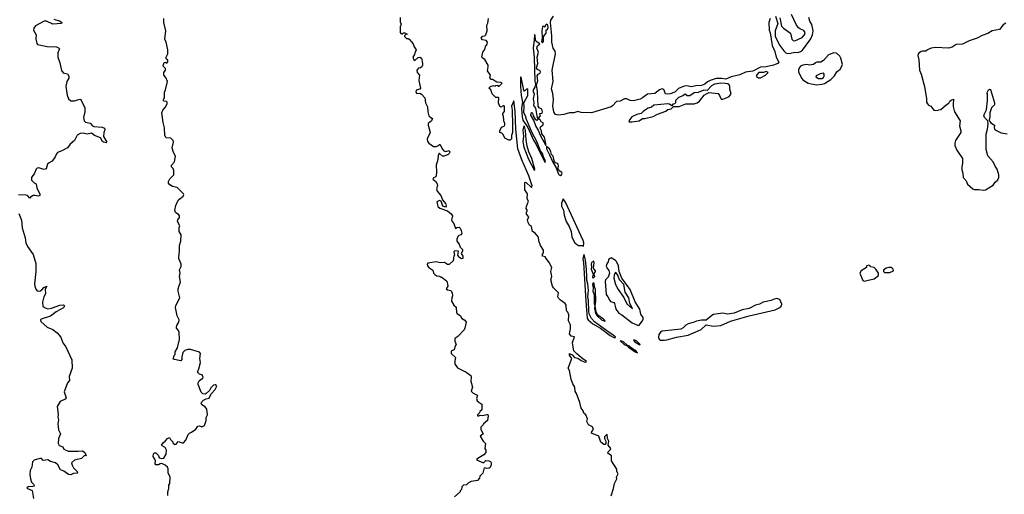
# Model space of a CAD drawing. Extents: x 2535812 to 2752880, y 540738 to 728399.
# Tile 5 of 213: x 2634760 to 2646785, y 568995 to 574791. Entities that reach past the tile are written whole.
import ezdxf

# ---------------------------------------------------------------- set-up
doc = ezdxf.new("R2010")
doc.units = 0

msp = doc.modelspace()

# ---------------------------------------------------------------- linework, layer by layer
at = {"layer": '0CON20XD'}
for points in [[(2635175, 574798), (2635253, 574775), (2635273, 574755), (2635272, 574745), (2635165, 574738), (2635085, 574773), (2635058, 574772), (2634953, 574717), (2634931, 574689), (2634930, 574665), (2634960, 574605), (2634957, 574555), (2634970, 574500), (2634978, 574488), (2635095, 574463), (2635208, 574458), (2635235, 574449), (2635247, 574437), (2635226, 574385), (2635225, 574335), (2635249, 574265), (2635270, 574170), (2635292, 574142), (2635345, 574129), (2635360, 574100), (2635359, 574079), (2635337, 574035), (2635323, 573975), (2635339, 573869), (2635355, 573825), (2635385, 573800), (2635429, 573801), (2635495, 573820), (2635506, 573815), (2635555, 573715), (2635555, 573665), (2635540, 573595), (2635547, 573555), (2635565, 573539), (2635619, 573529), (2635649, 573495), (2635665, 573485), (2635765, 573479), (2635797, 573467), (2635801, 573445), (2635786, 573414), (2635782, 573365), (2635822, 573295), (2635815, 573288), (2635785, 573294), (2635771, 573305), (2635747, 573347), (2635675, 573375), (2635635, 573405), (2635585, 573395), (2635535, 573404), (2635499, 573401), (2635460, 573380), (2635429, 573315), (2635377, 573273), (2635342, 573228), (2635275, 573190), (2635222, 573168), (2635208, 573152), (2635191, 573115), (2635156, 573064), (2635118, 573042), (2635101, 573025), (2635081, 572969), (2635053, 572963), (2634995, 572980), (2634974, 572976), (2634961, 572965), (2634939, 572915), (2634904, 572865), (2634905, 572833), (2634935, 572800), (2634959, 572785), (2634968, 572735), (2635006, 572665), (2635007, 572645), (2634985, 572636), (2634945, 572646), (2634925, 572644), (2634892, 572625), (2634885, 572610), (2634855, 572643), (2634835, 572650), (2634745, 572653)], [(2637094, 570296), (2637077, 570263), (2637038, 570225), (2637025, 570217), (2636995, 570221), (2636974, 570244), (2636939, 570335), (2636939, 570355), (2636951, 570379), (2636975, 570402), (2636996, 570414), (2637002, 570425), (2636990, 570455), (2636955, 570460), (2636933, 570485), (2636949, 570525), (2636966, 570604), (2636961, 570655), (2636967, 570715), (2636955, 570730), (2636845, 570763), (2636815, 570763), (2636775, 570750), (2636750, 570725), (2636738, 570675), (2636739, 570641), (2636727, 570623), (2636630, 570645), (2636638, 570652), (2636645, 570690), (2636657, 570703), (2636658, 570735), (2636688, 570785), (2636712, 570885), (2636707, 570975), (2636699, 570995), (2636674, 571024), (2636673, 571035), (2636677, 571055), (2636703, 571095), (2636706, 571125), (2636683, 571175), (2636663, 571275), (2636665, 571300), (2636716, 571395), (2636693, 571475), (2636693, 571505), (2636707, 571545), (2636723, 571585), (2636710, 571655), (2636720, 571695), (2636713, 571735), (2636730, 571775), (2636733, 571805), (2636702, 571875), (2636702, 571895), (2636713, 571965), (2636713, 572035), (2636727, 572087), (2636731, 572165), (2636708, 572205), (2636708, 572255), (2636714, 572275), (2636687, 572327), (2636692, 572348), (2636712, 572375), (2636712, 572395), (2636705, 572408), (2636662, 572435), (2636653, 572465), (2636665, 572520), (2636697, 572585), (2636756, 572634), (2636766, 572655), (2636762, 572665), (2636681, 572741), (2636625, 572753), (2636595, 572773), (2636576, 572795), (2636579, 572815), (2636595, 572846), (2636644, 572895), (2636643, 572945), (2636634, 572974), (2636614, 572995), (2636612, 573015), (2636649, 573055), (2636663, 573125), (2636638, 573168), (2636623, 573225), (2636640, 573295), (2636636, 573315), (2636606, 573346), (2636550, 573350), (2636534, 573375), (2636530, 573470), (2636511, 573535), (2636496, 573655), (2636508, 573685), (2636535, 573717), (2636562, 573765), (2636562, 573782), (2636553, 573793), (2636525, 573798), (2636513, 573807), (2636518, 573825), (2636528, 573835), (2636528, 573905), (2636542, 573935), (2636563, 574035), (2636546, 574086), (2636518, 574115), (2636522, 574145), (2636542, 574175), (2636542, 574195), (2636512, 574225), (2636514, 574245), (2636525, 574268), (2636542, 574272), (2636555, 574260), (2636568, 574275), (2636570, 574295), (2636550, 574315), (2636548, 574335), (2636569, 574375), (2636569, 574425), (2636550, 574515), (2636534, 574555), (2636544, 574655), (2636522, 574755), (2636520, 574805)], [(2639406, 574816), (2639407, 574767), (2639418, 574735), (2639408, 574705), (2639408, 574635), (2639414, 574624), (2639425, 574620), (2639435, 574620), (2639445, 574630), (2639465, 574630), (2639490, 574615), (2639472, 574608), (2639460, 574595), (2639460, 574585), (2639482, 574562), (2639505, 574560), (2639515, 574552), (2639566, 574496), (2639578, 574458), (2639601, 574425), (2639586, 574384)], [(2641982, 568975), (2642012, 569065), (2642022, 569125), (2642052, 569185), (2642048, 569205), (2642068, 569245), (2642052, 569275), (2642052, 569302), (2641988, 569405), (2641988, 569465), (2641942, 569495), (2641948, 569515), (2641975, 569540), (2641978, 569555), (2641948, 569595), (2641953, 569645), (2641937, 569677), (2641935, 569728), (2641902, 569698), (2641900, 569675), (2641918, 569645), (2641917, 569615), (2641909, 569601), (2641895, 569602), (2641855, 569630), (2641833, 569703), (2641745, 569742), (2641749, 569761), (2641768, 569785), (2641765, 569800), (2641755, 569818), (2641708, 569845), (2641688, 569885), (2641693, 569915), (2641674, 569964), (2641650, 569985), (2641640, 570015), (2641617, 570045), (2641602, 570115), (2641560, 570225), (2641545, 570250), (2641539, 570305), (2641514, 570344), (2641496, 570396), (2641476, 570505), (2641460, 570535), (2641503, 570655), (2641476, 570695), (2641474, 570716), (2641505, 570700), (2641534, 570664), (2641577, 570657), (2641615, 570630), (2641655, 570613), (2641675, 570610), (2641682, 570615), (2641620, 570660), (2641565, 570709), (2641526, 570745), (2641514, 570815), (2641512, 570848), (2641537, 570917), (2641495, 570928), (2641476, 570955), (2641487, 571015), (2641488, 571065), (2641462, 571115), (2641466, 571185), (2641455, 571218), (2641438, 571235), (2641432, 571305), (2641422, 571325), (2641364, 571364), (2641339, 571389), (2641333, 571405), (2641338, 571455), (2641278, 571515), (2641268, 571535), (2641247, 571615), (2641260, 571655), (2641247, 571715), (2641257, 571765), (2641226, 571826), (2641180, 571885), (2641180, 571895), (2641144, 571904), (2641144, 571926), (2641158, 571945), (2641157, 571975), (2641122, 572032), (2641101, 572091), (2641094, 572134), (2641053, 572183), (2641022, 572205), (2641010, 572265), (2640985, 572280), (2640968, 572315), (2640963, 572345), (2640977, 572383), (2640948, 572415), (2640948, 572435), (2640958, 572455), (2640958, 572465), (2640944, 572484), (2640948, 572508), (2640972, 572575), (2640957, 572605), (2640963, 572665), (2640927, 572715), (2640928, 572802), (2640935, 572808), (2640945, 572802), (2641005, 572747), (2641016, 572744), (2641017, 572763), (2640977, 572885), (2640891, 573081), (2640843, 573213), (2640817, 573455), (2640810, 573675), (2640795, 573802), (2640764, 573735), (2640775, 573685), (2640779, 573501), (2640778, 573415), (2640768, 573375), (2640766, 573335), (2640751, 573319), (2640735, 573318), (2640683, 573345), (2640665, 573390), (2640647, 573407), (2640622, 573415), (2640622, 573435), (2640643, 573477), (2640675, 573492), (2640683, 573507), (2640683, 573525), (2640672, 573555), (2640670, 573615), (2640660, 573625), (2640660, 573645), (2640682, 573668), (2640682, 573732), (2640675, 573740), (2640665, 573740), (2640637, 573723), (2640625, 573730), (2640607, 573775), (2640610, 573835), (2640602, 573842), (2640575, 573840), (2640530, 573885), (2640514, 573934), (2640490, 573955), (2640510, 573975), (2640545, 573988), (2640565, 573980), (2640573, 573987), (2640595, 573990), (2640605, 573980), (2640615, 573980), (2640650, 574015), (2640636, 574026), (2640588, 574028), (2640535, 574062), (2640515, 574060), (2640510, 574065), (2640503, 574085), (2640510, 574115), (2640474, 574165), (2640483, 574215), (2640480, 574235), (2640440, 574305), (2640408, 574325), (2640403, 574335), (2640417, 574395), (2640442, 574428), (2640448, 574465), (2640468, 574492), (2640471, 574515), (2640458, 574538), (2640410, 574545), (2640397, 574567), (2640412, 574588), (2640440, 574595), (2640454, 574606), (2640467, 574657), (2640463, 574723), (2640477, 574747), (2640486, 574804)], [(2641405, 573634), (2641335, 573625), (2641305, 573635), (2641284, 573665), (2641269, 573735), (2641279, 573815), (2641271, 573891), (2641253, 573945), (2641275, 574035), (2641264, 574175), (2641305, 574375), (2641299, 574405), (2641274, 574444), (2641259, 574515), (2641258, 574595), (2641244, 574756), (2641246, 574785), (2641279, 574835)], [(2643926, 574805), (2643909, 574755), (2643911, 574665), (2643925, 574632), (2643951, 574475), (2643983, 574403), (2643997, 574335), (2644029, 574271), (2644020, 574255), (2643965, 574237), (2643875, 574217), (2643805, 574212)], [(2643992, 574835), (2644017, 574745), (2643988, 574655), (2643988, 574585), (2644045, 574475), (2644090, 574410), (2644115, 574388), (2644135, 574379)], [(2644043, 574815), (2644064, 574714), (2644086, 574686), (2644175, 574625), (2644188, 574555), (2644205, 574536), (2644225, 574535)], [(2644135, 574379), (2644175, 574383), (2644225, 574396), (2644268, 574392), (2644297, 574403), (2644321, 574419), (2644421, 574559), (2644443, 574607), (2644452, 574655), (2644434, 574734), (2644410, 574775), (2644396, 574816)], [(2644225, 574535), (2644315, 574575), (2644343, 574605), (2644351, 574635), (2644335, 574661), (2644295, 574676), (2644272, 574692), (2644243, 574733), (2644184, 574855)], [(2641145, 574510), (2641157, 574525), (2641158, 574582), (2641168, 574602), (2641190, 574625), (2641190, 574665), (2641205, 574676), (2641213, 574695), (2641208, 574725), (2641195, 574737), (2641182, 574725), (2641175, 574700), (2641155, 574718), (2641144, 574705), (2641137, 574655), (2641140, 574565), (2641133, 574523), (2641145, 574510)], [(2646805, 574750), (2646771, 574729), (2646725, 574670), (2646635, 574656), (2646585, 574623), (2646515, 574599), (2646454, 574565), (2646355, 574532), (2646275, 574492), (2646195, 574490), (2646146, 574455), (2646105, 574442), (2645945, 574451), (2645893, 574445), (2645846, 574425), (2645825, 574407), (2645785, 574408), (2645768, 574402), (2645735, 574377), (2645727, 574355), (2645739, 574299), (2645750, 574175), (2645770, 574125), (2645810, 573975), (2645835, 573825), (2645836, 573785), (2645845, 573764), (2645858, 573748), (2645886, 573736), (2645925, 573688), (2645965, 573682), (2645985, 573692), (2646010, 573695), (2646075, 573750), (2646109, 573771), (2646120, 573795), (2646135, 573810), (2646165, 573820), (2646158, 573755), (2646161, 573729), (2646175, 573667), (2646244, 573555), (2646239, 573495), (2646254, 573435), (2646252, 573415), (2646190, 573315), (2646180, 573285), (2646180, 573255), (2646206, 573196), (2646273, 573095), (2646274, 573036), (2646264, 572995), (2646264, 572956), (2646277, 572915), (2646282, 572865), (2646318, 572825), (2646334, 572784), (2646400, 572725), (2646415, 572718), (2646475, 572718), (2646525, 572708)], [(2641095, 573588), (2641122, 573615), (2641114, 573645), (2641140, 573650), (2641144, 573666), (2641138, 573698), (2641105, 573715), (2641090, 573735), (2641084, 573916), (2641071, 573995), (2641089, 574045), (2641079, 574105), (2641090, 574125), (2641115, 574139), (2641121, 574155), (2641111, 574171), (2641081, 574181), (2641073, 574205), (2641089, 574255), (2641078, 574332), (2641094, 574395), (2641074, 574445), (2641085, 574473), (2641110, 574495), (2641069, 574525), (2641061, 574545), (2641055, 574600), (2641045, 574610), (2641044, 574545), (2641030, 574445), (2641042, 574335), (2641052, 574038), (2641058, 574005), (2641052, 573968), (2641028, 573925), (2641042, 573882), (2641032, 573825), (2641038, 573775), (2641035, 573745), (2641059, 573709), (2641078, 573598), (2641085, 573588), (2641095, 573588)], [(2639586, 574384), (2639583, 574365), (2639562, 574335), (2639572, 574302), (2639585, 574292), (2639625, 574328), (2639645, 574332), (2639665, 574320), (2639681, 574255), (2639680, 574235), (2639670, 574215), (2639656, 574204), (2639632, 574198), (2639608, 574175), (2639612, 574145), (2639643, 574113), (2639633, 574047), (2639653, 573955), (2639645, 573943), (2639601, 573929), (2639598, 573905), (2639608, 573888), (2639645, 573892), (2639665, 573882), (2639706, 573836), (2639717, 573775), (2639740, 573725), (2639746, 573665), (2639758, 573618), (2639768, 573605), (2639800, 573585), (2639787, 573555), (2639750, 573525), (2639749, 573505), (2639771, 573415), (2639737, 573335), (2639740, 573305), (2639755, 573282), (2639815, 573243), (2639846, 573244), (2639868, 573252), (2639885, 573268), (2639895, 573267), (2639918, 573215), (2639941, 573191), (2639965, 573181), (2640005, 573192), (2640014, 573175), (2640006, 573155), (2639993, 573145), (2639943, 573123), (2639923, 573123), (2639888, 573158), (2639880, 573155), (2639880, 573145), (2639870, 573135), (2639868, 573085), (2639847, 573013), (2639848, 572935), (2639845, 572880), (2639834, 572866), (2639812, 572858), (2639807, 572845), (2639842, 572815), (2639860, 572785), (2639861, 572765), (2639850, 572725), (2639857, 572695), (2639904, 572644), (2639922, 572592), (2639960, 572545), (2639967, 572515), (2639958, 572502), (2639928, 572515), (2639906, 572576), (2639885, 572584), (2639856, 572565), (2639868, 572508), (2639890, 572490), (2639985, 572457), (2640030, 572420), (2640044, 572395), (2640033, 572343), (2640040, 572325), (2640062, 572302), (2640082, 572242), (2640098, 572252), (2640125, 572256), (2640139, 572245), (2640153, 572215), (2640158, 572185), (2640150, 572165), (2640123, 572157), (2640110, 572145), (2640098, 572112), (2640098, 572085), (2640125, 572050), (2640138, 572015), (2640168, 571985), (2640167, 571963), (2640150, 571935), (2640170, 571905), (2640170, 571875), (2640155, 571870), (2640122, 571892), (2640120, 571905), (2640110, 571915), (2640120, 571965), (2640075, 571968), (2640062, 571955), (2640070, 571915), (2640063, 571907), (2640052, 571845), (2640005, 571803), (2639985, 571800), (2639946, 571826), (2639895, 571820), (2639845, 571834), (2639745, 571819), (2639736, 571805), (2639742, 571785), (2639755, 571764), (2639804, 571734), (2639814, 571694), (2639828, 571678), (2639855, 571662), (2639885, 571660), (2639895, 571650), (2639905, 571650), (2639935, 571632), (2639976, 571596), (2639986, 571566), (2639987, 571535), (2639970, 571505), (2639985, 571492), (2640025, 571482), (2640043, 571455), (2640047, 571417), (2640037, 571393), (2640034, 571354), (2640062, 571305), (2640092, 571282), (2640093, 571213), (2640101, 571201), (2640143, 571173), (2640157, 571147), (2640195, 571122), (2640212, 571095), (2640197, 571025), (2640186, 571004), (2640110, 570920), (2640073, 570897), (2640074, 570864), (2640090, 570825), (2640073, 570795), (2640065, 570760), (2640032, 570745), (2640028, 570735), (2640031, 570715), (2640082, 570665), (2640073, 570625), (2640072, 570585), (2640092, 570565), (2640105, 570540), (2640212, 570485), (2640268, 570445), (2640273, 570425), (2640268, 570375), (2640288, 570305), (2640272, 570255), (2640295, 570232), (2640330, 570215), (2640350, 570205), (2640338, 570165), (2640346, 570136), (2640365, 570118), (2640402, 570095), (2640402, 570025), (2640380, 570005), (2640375, 569990), (2640350, 569965), (2640350, 569955), (2640365, 569952), (2640385, 569960), (2640415, 569959), (2640465, 569968), (2640478, 569968), (2640482, 569955), (2640473, 569895), (2640424, 569856), (2640420, 569845), (2640390, 569815), (2640392, 569785), (2640418, 569735), (2640382, 569705), (2640418, 569645), (2640450, 569615), (2640442, 569555), (2640452, 569532), (2640452, 569505), (2640427, 569475), (2640345, 569428), (2640340, 569415), (2640425, 569380), (2640452, 569408), (2640490, 569405), (2640508, 569395), (2640517, 569377), (2640516, 569354), (2640505, 569320), (2640495, 569312), (2640465, 569308), (2640432, 569318), (2640416, 569254), (2640380, 569215), (2640375, 569190), (2640350, 569165), (2640275, 569152), (2640240, 569135), (2640215, 569110), (2640180, 569105), (2640158, 569085), (2640157, 569053), (2640140, 569035), (2640140, 569025), (2640070, 568965)], [(2644495, 573997), (2644555, 574004), (2644588, 574012), (2644668, 574062), (2644710, 574105), (2644741, 574155), (2644779, 574185), (2644802, 574225), (2644808, 574245), (2644790, 574320), (2644776, 574346), (2644735, 574381), (2644703, 574387), (2644638, 574362), (2644575, 574291), (2644545, 574271), (2644495, 574271), (2644477, 574265), (2644455, 574246), (2644405, 574234), (2644373, 574243), (2644325, 574235), (2644296, 574225), (2644282, 574208), (2644272, 574178), (2644271, 574151), (2644312, 574072), (2644325, 574055), (2644388, 574018), (2644427, 574007), (2644495, 573997)], [(2643805, 574212), (2643715, 574162), (2643625, 574151), (2643555, 574118), (2643447, 574093), (2643385, 574065), (2643335, 574075), (2643265, 574074), (2643192, 574048), (2643159, 574031), (2643127, 574005), (2643085, 573989), (2643016, 573984), (2642965, 573972), (2642905, 573985), (2642875, 573981), (2642805, 573952), (2642762, 573905), (2642705, 573884), (2642671, 573881), (2642647, 573887), (2642628, 573938), (2642605, 573946), (2642575, 573933), (2642515, 573888), (2642428, 573882), (2642365, 573835), (2642338, 573822), (2642255, 573802), (2642215, 573805), (2642173, 573823), (2642145, 573824), (2642095, 573798), (2642048, 573792), (2642001, 573739), (2641983, 573727), (2641745, 573654), (2641615, 573656), (2641575, 573671), (2641527, 573653), (2641475, 573654), (2641405, 573634)], [(2641175, 573050), (2641180, 573055), (2641175, 573085), (2641157, 573117), (2641145, 573157), (2641121, 573191), (2641075, 573305), (2641020, 573410), (2640951, 573571), (2640939, 573615), (2640917, 573655), (2640922, 573732), (2640918, 573775), (2640966, 573865), (2640965, 573940), (2640955, 573948), (2640925, 573920), (2640915, 573930), (2640885, 574090), (2640875, 574090), (2640875, 573980), (2640885, 573865), (2640899, 573785), (2640887, 573705), (2640896, 573605), (2640906, 573566), (2640966, 573476), (2641035, 573319), (2641068, 573268), (2641175, 573050)], [(2643805, 574080), (2643868, 574115), (2643900, 574145), (2643875, 574157), (2643842, 574148), (2643785, 574145), (2643760, 574115), (2643758, 574098), (2643783, 574083), (2643805, 574080)], [(2644555, 574074), (2644575, 574085), (2644585, 574103), (2644586, 574126), (2644575, 574138), (2644535, 574130), (2644486, 574105), (2644481, 574095), (2644517, 574075), (2644555, 574074)], [(2642203, 573543), (2642235, 573544), (2642325, 573557), (2642365, 573584), (2642395, 573585), (2642495, 573607), (2642551, 573639), (2642649, 573675), (2642676, 573694), (2642715, 573703), (2642745, 573730), (2642815, 573730), (2642895, 573764), (2642995, 573765), (2643033, 573775), (2643064, 573795), (2643121, 573869), (2643177, 573903), (2643291, 573891), (2643307, 573867), (2643325, 573821), (2643345, 573821), (2643408, 573845), (2643426, 573855), (2643450, 573885), (2643434, 573944), (2643433, 573975), (2643423, 573995), (2643407, 574007), (2643375, 574013), (2643324, 574014), (2643274, 574006), (2643245, 574002), (2643210, 573985), (2643155, 573928), (2643115, 573930), (2643045, 573900), (2642995, 573898), (2642945, 573862), (2642913, 573863), (2642885, 573880), (2642859, 573861), (2642805, 573840), (2642770, 573805), (2642770, 573775), (2642757, 573763), (2642735, 573760), (2642725, 573740), (2642695, 573760), (2642675, 573762), (2642505, 573748), (2642477, 573723), (2642435, 573712), (2642380, 573675), (2642350, 573645), (2642298, 573632), (2642237, 573603), (2642197, 573555), (2642203, 573543)], [(2646525, 572708), (2646555, 572712), (2646649, 572771), (2646674, 572806), (2646706, 572834), (2646717, 572865), (2646716, 572896), (2646697, 572965), (2646672, 573002), (2646647, 573057), (2646585, 573128), (2646563, 573207), (2646564, 573395), (2646580, 573455), (2646586, 573515), (2646582, 573555), (2646542, 573595), (2646536, 573625), (2646568, 573692), (2646580, 573805), (2646578, 573885), (2646572, 573895), (2646590, 573935), (2646605, 573942), (2646615, 573938), (2646665, 573777), (2646665, 573753), (2646629, 573715), (2646606, 573655), (2646608, 573605), (2646600, 573565), (2646606, 573546), (2646620, 573530), (2646664, 573505), (2646659, 573475), (2646664, 573455), (2646689, 573439), (2646745, 573411), (2646818, 573398)], [(2641185, 573253), (2641186, 573274), (2641167, 573355), (2641136, 573396), (2641131, 573435), (2641117, 573465), (2641123, 573485), (2641150, 573505), (2641156, 573526), (2641129, 573545), (2641118, 573568), (2641095, 573580), (2641075, 573562), (2641065, 573568), (2641035, 573615), (2641025, 573648), (2641015, 573654), (2641003, 573645), (2640999, 573625), (2641040, 573555), (2641063, 573485), (2641092, 573442), (2641115, 573379), (2641185, 573253)], [(2641045, 572948), (2641050, 572965), (2641016, 573095), (2640979, 573179), (2640959, 573245), (2640945, 573325), (2640938, 573438), (2640925, 573488), (2640915, 573493), (2640905, 573445), (2640911, 573365), (2640906, 573305), (2640916, 573235), (2640975, 573087), (2641045, 572948)], [(2641365, 572890), (2641375, 572895), (2641383, 572915), (2641380, 572925), (2641355, 572942), (2641333, 572973), (2641339, 573001), (2641335, 573025), (2641326, 573036), (2641304, 573044), (2641291, 573061), (2641281, 573085), (2641276, 573125), (2641253, 573143), (2641246, 573176), (2641229, 573215), (2641195, 573244), (2641195, 573213), (2641232, 573142), (2641265, 573061), (2641310, 572980), (2641340, 572905), (2641347, 572895), (2641365, 572890)], [(2641645, 572020), (2641650, 572065), (2641643, 572095), (2641425, 572561), (2641395, 572604), (2641375, 572552), (2641378, 572515), (2641400, 572465), (2641409, 572405), (2641435, 572325), (2641469, 572265), (2641493, 572205), (2641501, 572135), (2641540, 572065), (2641558, 572048), (2641585, 572033), (2641632, 572032), (2641645, 572020)], [(2634748, 572425), (2634782, 572342), (2634791, 572251), (2634828, 572128), (2634835, 572065), (2634855, 572022), (2634925, 571925), (2634957, 571815), (2634955, 571715), (2634940, 571565), (2634944, 571535), (2634958, 571498), (2634975, 571478), (2635005, 571477), (2635030, 571490), (2635055, 571520), (2635090, 571535), (2635072, 571498), (2635073, 571443), (2635054, 571405), (2635040, 571340), (2635042, 571292), (2635061, 571275), (2635105, 571261), (2635150, 571270), (2635250, 571305), (2635295, 571307), (2635308, 571295), (2635295, 571274), (2635205, 571224), (2635135, 571172), (2635020, 571135), (2635012, 571125), (2635019, 571105), (2635095, 571037), (2635165, 571007), (2635216, 570965), (2635262, 570915), (2635286, 570845), (2635324, 570794), (2635395, 570635), (2635400, 570535), (2635362, 570435), (2635366, 570385), (2635343, 570355), (2635301, 570245), (2635329, 570171), (2635314, 570156), (2635255, 570129), (2635217, 570065), (2635228, 569975), (2635226, 569935), (2635233, 569905), (2635227, 569855), (2635234, 569784), (2635256, 569735), (2635233, 569677), (2635230, 569615), (2635242, 569592), (2635285, 569576), (2635300, 569545), (2635352, 569522), (2635475, 569520), (2635525, 569526), (2635557, 569505), (2635570, 569465), (2635552, 569468), (2635515, 569431), (2635427, 569413), (2635393, 569377), (2635399, 569349), (2635418, 569318), (2635462, 569275), (2635465, 569252), (2635415, 569248), (2635385, 569234), (2635355, 569237), (2635299, 569279), (2635256, 569295), (2635224, 569354), (2635198, 569378), (2635137, 569397), (2635105, 569416), (2635046, 569406), (2635025, 569431), (2635005, 569431), (2634935, 569410), (2634917, 569393), (2634908, 569325), (2634887, 569285), (2634884, 569235), (2634890, 569185), (2634904, 569144), (2634929, 569119), (2634938, 569102), (2634936, 569094), (2634922, 569088), (2634865, 569084), (2634848, 569075), (2634853, 569065), (2634912, 569042), (2634930, 568945)], [(2642015, 570909), (2642035, 570910), (2642036, 570915), (2642005, 570944), (2641959, 570969), (2641781, 571101), (2641741, 571141), (2641719, 571189), (2641710, 571225), (2641707, 571365), (2641698, 571405), (2641705, 571485), (2641698, 571565), (2641688, 571608), (2641688, 571675), (2641680, 571715), (2641682, 571745), (2641670, 571855), (2641655, 571922), (2641645, 571908), (2641637, 571865), (2641644, 571824), (2641675, 571352), (2641692, 571145), (2641701, 571125), (2641758, 571075), (2641852, 571022), (2641969, 570935), (2642015, 570909)], [(2641765, 571634), (2641784, 571655), (2641772, 571685), (2641791, 571715), (2641790, 571725), (2641767, 571755), (2641776, 571826), (2641772, 571842), (2641745, 571825), (2641739, 571805), (2641744, 571775), (2641738, 571745), (2641762, 571685), (2641754, 571645), (2641765, 571634)], [(2642305, 571060), (2642325, 571061), (2642365, 571115), (2642373, 571135), (2642372, 571155), (2642344, 571194), (2642332, 571255), (2642277, 571347), (2642216, 571495), (2642114, 571635), (2642080, 571715), (2642072, 571785), (2642047, 571837), (2642035, 571851), (2641985, 571882), (2641959, 571871), (2641950, 571860), (2641945, 571833), (2641929, 571811), (2641921, 571781), (2641929, 571759), (2641955, 571726), (2641964, 571695), (2641947, 571645), (2641915, 571615), (2641908, 571595), (2641921, 571435), (2641943, 571405), (2641965, 571361), (2641975, 571351), (2642015, 571338), (2642025, 571326), (2642034, 571294), (2642042, 571255), (2642076, 571206), (2642113, 571185), (2642240, 571090), (2642305, 571060)], [(2645075, 571596), (2645105, 571604), (2645195, 571625), (2645248, 571665), (2645248, 571695), (2645215, 571746), (2645195, 571764), (2645152, 571772), (2645147, 571785), (2645130, 571795), (2645100, 571785), (2645100, 571765), (2645038, 571722), (2645020, 571695), (2645055, 571607), (2645075, 571596)], [(2642245, 571260), (2642211, 571331), (2642197, 571395), (2642153, 571463), (2642137, 571555), (2642086, 571615), (2642065, 571669), (2642045, 571699), (2642035, 571703), (2642020, 571675), (2642015, 571635), (2642036, 571556), (2642070, 571495), (2642138, 571398), (2642175, 571321), (2642245, 571260)], [(2645323, 571703), (2645385, 571704), (2645430, 571725), (2645428, 571745), (2645405, 571763), (2645375, 571766), (2645340, 571755), (2645308, 571732), (2645310, 571715), (2645323, 571703)], [(2641905, 571109), (2641909, 571115), (2641890, 571135), (2641822, 571182), (2641802, 571222), (2641789, 571295), (2641794, 571345), (2641791, 571495), (2641779, 571529), (2641775, 571572), (2641765, 571576), (2641754, 571555), (2641764, 571515), (2641761, 571475), (2641774, 571434), (2641775, 571325), (2641783, 571295), (2641779, 571265), (2641792, 571205), (2641812, 571175), (2641865, 571125), (2641905, 571109)], [(2642635, 570876), (2642665, 570882), (2642783, 570915), (2642922, 570938), (2643081, 571009), (2643145, 571064), (2643229, 571049), (2643322, 571058), (2643439, 571111), (2643668, 571175), (2643985, 571248), (2644051, 571279), (2644065, 571295), (2644068, 571315), (2644044, 571375), (2644007, 571387), (2643975, 571379), (2643937, 571363), (2643840, 571340), (2643795, 571317), (2643745, 571305), (2643668, 571262), (2643585, 571249), (2643485, 571206), (2643405, 571196), (2643345, 571205), (2643235, 571191), (2643211, 571179), (2643145, 571120), (2643085, 571121), (2643025, 571111), (2642985, 571092), (2642925, 571077), (2642895, 571061), (2642862, 571028), (2642835, 571012), (2642605, 570989), (2642587, 570975), (2642566, 570945), (2642560, 570910), (2642570, 570890), (2642585, 570879), (2642635, 570876)], [(2642305, 570722), (2642285, 570747), (2642231, 570781), (2642205, 570805), (2642177, 570817), (2642134, 570855), (2642115, 570866), (2642092, 570868), (2642141, 570825), (2642179, 570809), (2642195, 570791), (2642275, 570734), (2642305, 570722)], [(2642335, 570820), (2642337, 570825), (2642295, 570865), (2642274, 570876), (2642254, 570876), (2642273, 570855), (2642335, 570820)], [(2636569, 568981), (2636568, 569025), (2636582, 569065), (2636582, 569105), (2636592, 569128), (2636599, 569205), (2636573, 569255), (2636574, 569304), (2636563, 569325), (2636535, 569349), (2636495, 569370), (2636474, 569366), (2636455, 569353), (2636422, 569355), (2636413, 569365), (2636418, 569405), (2636412, 569422), (2636388, 569458), (2636392, 569488), (2636408, 569502), (2636422, 569502), (2636455, 569470), (2636462, 569442), (2636495, 569432), (2636520, 569435), (2636548, 569485), (2636552, 569535), (2636538, 569568), (2636500, 569585), (2636492, 569595), (2636510, 569625), (2636536, 569644), (2636565, 569678), (2636588, 569688), (2636600, 569665), (2636630, 569635), (2636630, 569625), (2636653, 569603), (2636670, 569605), (2636695, 569638), (2636744, 569624), (2636760, 569625), (2636788, 569655), (2636818, 569725), (2636835, 569742), (2636858, 569752), (2636910, 569790), (2636935, 569827), (2636955, 569832), (2636985, 569819), (2637016, 569834), (2637037, 569895), (2637038, 569932), (2637052, 569965), (2637047, 570033), (2637025, 570063), (2636985, 570088), (2636976, 570105), (2636986, 570125), (2637005, 570144), (2637035, 570160), (2637075, 570168), (2637098, 570222), (2637148, 570275), (2637166, 570315), (2637155, 570330), (2637145, 570333), (2637125, 570328), (2637094, 570296)]]:
    msp.add_lwpolyline(points, dxfattribs=at)

doc.saveas('drawing.dxf')
